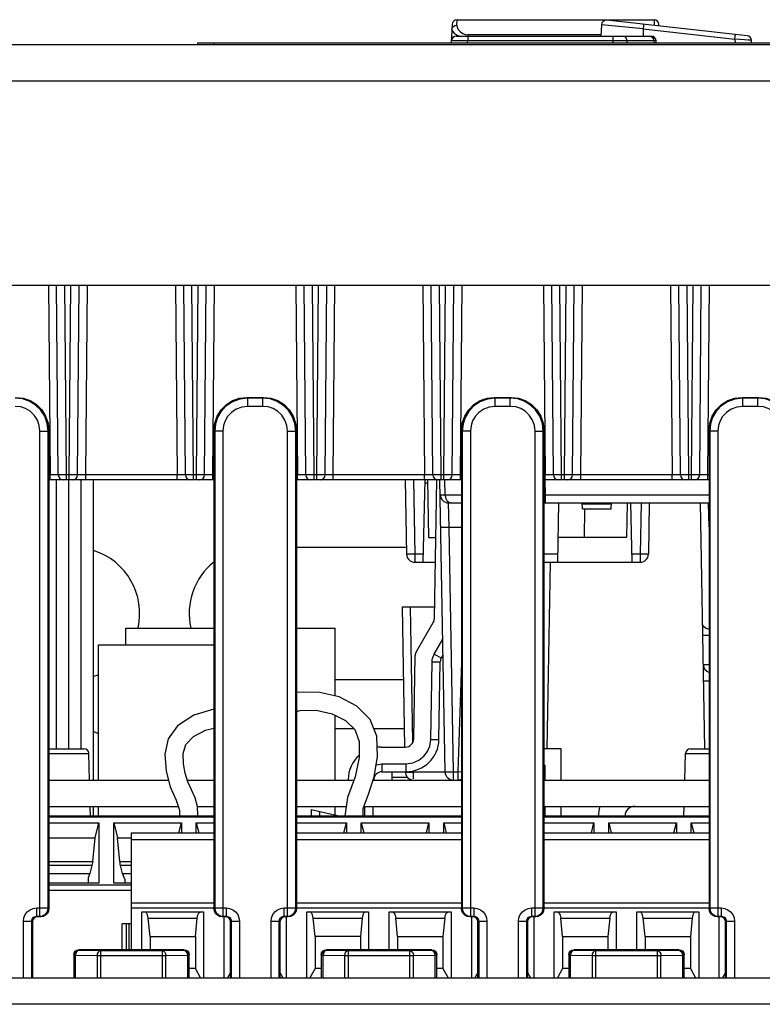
# Model space of a CAD drawing. Extents: x 33 to 410, y 33 to 287.
# Tile 9 of 90: x 85.01 to 89.51, y 82.16 to 88.13. Entities that reach past the tile are written whole.
import ezdxf

# ---------------------------------------------------------------- set-up
doc = ezdxf.new("R2010")
doc.units = 0
doc.header["$LTSCALE"] = 23.1
doc.layers.get('0').update_dxf_attribs({"linetype": 'CONTINUOUS'})
for name, color, linetype in [('ALL_AXIS', 7, 'CONTINUOUS'), ('ALL_FEATURES', 7, 'CONTINUOUS'), ('LAY0001', 7, 'CONTINUOUS')]:
    doc.layers.add(name, color=color, linetype=linetype)

msp = doc.modelspace()

# ---------------------------------------------------------------- linework, layer by layer
at = {"color": 9, "linetype": 'CONTINUOUS'}
for p, q in [((87.6607, 88.0983), (87.6623, 88.132)), ((88.8558, 88.132), (88.8574, 88.0983)), ((87.6307, 88.073), (87.6334, 88.0829)), ((87.6334, 88.0829), (87.64, 88.0911)), ((88.789, 88.0757), (88.5372, 88.1002)), ((88.789, 88.0757), (88.789, 88.032)), ((88.789, 88.0757), (89.3456, 88.0143)), ((87.6621, 88.0384), (87.6762, 88.032)), ((87.7264, 87.992), (87.727, 88.0036)), ((87.727, 88.032), (87.727, 88.0036)), ((88.6062, 88.0036), (87.727, 88.0036)), ((87.7279, 88.0405), (87.7279, 88.032)), ((88.534, 88.0405), (87.7279, 88.0405)), ((88.6062, 88.032), (88.6062, 88.0036)), ((88.6062, 88.0036), (88.6065, 87.992)), ((88.693, 87.992), (88.6926, 88.0036)), ((88.8555, 88.0036), (88.6926, 88.0036)), ((88.8689, 88.0038), (88.8555, 88.0036)), ((88.8555, 88.0036), (88.8562, 87.992)), ((89.3456, 88.0143), (89.3467, 87.992))]:
    msp.add_line(p, q, dxfattribs=at)
at = {"color": 7, "linetype": 'CONTINUOUS'}
for p, q in [((87.6623, 88.132), (88.8558, 88.132)), ((89.4192, 88.0348), (88.5704, 88.1285)), ((87.6323, 88.1035), (87.6265, 87.992)), ((88.5372, 88.1002), (88.5336, 88.032)), ((88.8863, 88.0936), (88.8857, 88.1035)), ((87.6571, 88.032), (88.8389, 88.032)), ((88.8696, 87.992), (88.8689, 88.0038)), ((89.4466, 87.992), (89.4458, 88.0065)), ((85.654, 84.342), (85.654, 84.442)), ((85.654, 84.442), (86.189, 84.442)), ((86.689, 84.442), (86.924, 84.442)), ((86.924, 84.031), (86.924, 84.442)), ((86.924, 83.522), (86.924, 83.9132)), ((86.924, 83.309), (86.924, 83.362))]:
    msp.add_line(p, q, dxfattribs=at)
msp.add_lwpolyline([(88.5704, 88.1285), (88.5583, 88.1274), (88.5477, 88.1215), (88.5402, 88.112), (88.5372, 88.1002)], dxfattribs=at)
at = {"color": 9, "linetype": 'CONTINUOUS'}
for points in [[(87.6307, 88.073), (87.634, 88.0624), (87.6449, 88.0503), (87.6621, 88.0384)], [(87.64, 88.0911), (87.6495, 88.0965), (87.6607, 88.0983)], [(87.6607, 88.0983), (87.6635, 88.0843), (87.6715, 88.0707), (87.6828, 88.0585), (87.6967, 88.0488), (87.7122, 88.0426), (87.7279, 88.0405)], [(88.7923, 88.104), (88.792, 88.1019), (88.7913, 88.0958), (88.789, 88.0757)], [(87.6565, 88.0042), (87.6406, 88.0041), (87.6305, 88.0039), (87.6271, 88.0036)], [(87.727, 88.0036), (87.7012, 88.0039), (87.6771, 88.0041), (87.6565, 88.0042)], [(88.6561, 88.0038), (88.6403, 88.0038), (88.6235, 88.0037), (88.6062, 88.0036)], [(88.6926, 88.0036), (88.6826, 88.0037), (88.6703, 88.0038), (88.6561, 88.0038)], [(88.6926, 88.0036), (88.6903, 88.0145), (88.6846, 88.0237), (88.6763, 88.0298), (88.6667, 88.032)], [(88.8296, 88.032), (88.8392, 88.0298), (88.8474, 88.0237)], [(88.8474, 88.0237), (88.8531, 88.0145), (88.8555, 88.0036)], [(89.3456, 88.0143), (89.3478, 88.0344), (89.3486, 88.0404), (89.3489, 88.0425)], [(89.4458, 88.0065), (89.4409, 88.0073), (89.4268, 88.0086), (89.4046, 88.0103), (89.3767, 88.0123), (89.3456, 88.0143)]]:
    msp.add_lwpolyline(points, dxfattribs=at)
at = {"color": 7, "linetype": 'CONTINUOUS'}
for centre, start, end in [((87.6623, 88.102), 90, 177), ((88.8558, 88.102), 3, 90), ((87.6571, 88.002), 89.99841, 177), ((88.8389, 88.002), 3.46305, 90), ((89.4159, 88.005), 3, 83.69915)]:
    msp.add_arc(centre, 0.03, start, end, dxfattribs=at)
at = {"layer": 'ALL_AXIS', "color": 3, "linetype": 'CONTINUOUS'}
for p, q in [((87.3555, 84.932), (86.689, 84.932)), ((86.924, 84.132), (87.3384, 84.132)), ((87.0383, 83.832), (86.924, 83.832)), ((87.3436, 83.832), (87.1583, 83.832))]:
    msp.add_line(p, q, dxfattribs=at)
at = {"layer": 'ALL_AXIS', "color": 7, "linetype": 'CONTINUOUS'}
for p, q in [((85.489, 83.522), (85.489, 84.342)), ((85.489, 84.342), (86.189, 84.342)), ((85.489, 83.302), (85.489, 83.362))]:
    msp.add_line(p, q, dxfattribs=at)
at = {"layer": 'ALL_AXIS', "color": 3, "linetype": 'CONTINUOUS'}
for centre, start, end in [((85.339, 84.532), 346.9946, 72.53509), ((86.439, 84.532), 128.81053, 193.0054), ((85.339, 84.532), 287.46491, 292.08778), ((85.339, 83.432), 67.91222, 72.53509)]:
    msp.add_arc(centre, 0.4, start, end, dxfattribs=at)
at = {"layer": 'ALL_FEATURES', "color": 3, "linetype": 'CONTINUOUS'}
for p, q in [((64.439, 87.982), (115.939, 87.982)), ((64.319, 86.522), (116.059, 86.522)), ((85.189, 83.522), (85.9135, 83.522)), ((86.0281, 83.522), (86.189, 83.522)), ((86.689, 83.522), (87.0374, 83.522)), ((87.1536, 83.522), (87.6397, 83.522)), ((87.269, 83.522), (87.269, 83.572)), ((87.6659, 83.522), (87.689, 83.522)), ((88.189, 83.522), (89.189, 83.522)), ((68.409, 82.322), (111.809, 82.322))]:
    msp.add_line(p, q, dxfattribs=at)
at = {"layer": 'ALL_FEATURES', "color": 7, "linetype": 'CONTINUOUS'}
for p, q in [((86.089, 87.992), (86.089, 87.982)), ((86.089, 87.992), (94.289, 87.992)), ((85.2457, 85.3717), (85.2357, 86.522)), ((85.3624, 85.3717), (85.3724, 86.522)), ((86.0157, 85.3717), (86.0057, 86.522)), ((86.1324, 85.3717), (86.1424, 86.522)), ((86.7457, 85.3717), (86.7357, 86.522)), ((86.8624, 85.3717), (86.8724, 86.522)), ((87.5157, 85.3717), (87.5057, 86.522)), ((87.6324, 85.3717), (87.6424, 86.522)), ((88.2457, 85.3717), (88.2357, 86.522)), ((88.3624, 85.3717), (88.3724, 86.522)), ((89.0157, 85.3717), (89.0057, 86.522)), ((89.1324, 85.3717), (89.1424, 86.522)), ((86.389, 85.842), (86.4891, 85.842)), ((87.889, 85.842), (87.9891, 85.842)), ((89.389, 85.842), (89.4891, 85.842)), ((85.189, 85.642), (85.189, 82.742)), ((86.189, 85.642), (86.189, 82.742)), ((86.689, 85.642), (86.689, 82.742)), ((87.689, 85.642), (87.689, 82.742)), ((88.189, 85.642), (88.189, 82.742)), ((89.189, 85.642), (89.189, 82.742)), ((86.189, 85.342), (85.189, 85.342)), ((85.234, 83.712), (85.234, 85.342)), ((85.309, 83.712), (85.309, 85.342)), ((85.384, 83.712), (85.384, 85.342)), ((85.459, 83.522), (85.459, 85.342)), ((87.689, 85.342), (86.689, 85.342)), ((87.3483, 85.342), (87.3562, 84.8911)), ((87.4673, 85.342), (87.4542, 84.842)), ((87.4833, 85.3219), (87.4668, 85.3219)), ((87.4829, 85.342), (87.489, 84.992)), ((87.5246, 84.502), (87.5393, 85.3421)), ((87.5897, 83.5711), (87.5588, 85.342)), ((89.189, 85.342), (88.189, 85.342)), ((87.6104, 85.202), (87.689, 85.202)), ((88.189, 85.202), (89.189, 85.202)), ((88.2773, 85.202), (88.2711, 84.842)), ((88.4214, 85.166), (88.4207, 85.202)), ((88.5967, 85.166), (88.5973, 85.202)), ((88.6927, 85.202), (88.689, 84.992)), ((88.7239, 84.842), (88.7144, 85.202)), ((88.8273, 85.202), (88.8219, 84.8911)), ((89.1631, 83.712), (89.1371, 85.202)), ((88.4214, 85.166), (88.5967, 85.166)), ((88.434, 84.992), (88.4371, 85.166)), ((87.489, 84.992), (87.5332, 84.992)), ((88.689, 84.992), (88.2737, 84.992)), ((87.4062, 84.842), (87.5305, 84.842)), ((88.189, 84.842), (88.7719, 84.842)), ((87.3456, 83.7219), (87.3307, 84.572)), ((87.3307, 84.572), (87.5258, 84.572)), ((87.4154, 84.3003), (87.5179, 84.4779)), ((87.3999, 83.7711), (87.4087, 84.2762)), ((87.5525, 83.7685), (87.5607, 84.2394)), ((87.5674, 84.2636), (87.5773, 84.2808)), ((85.189, 83.712), (85.4011, 83.712)), ((87.2019, 83.722), (87.3499, 83.722)), ((88.294, 83.712), (88.189, 83.712)), ((88.294, 83.522), (88.294, 83.712)), ((89.077, 83.712), (89.189, 83.712)), ((85.4353, 83.522), (85.4311, 83.6828)), ((89.0428, 83.522), (89.047, 83.6828)), ((88.189, 83.612), (88.194, 83.612)), ((88.194, 83.612), (88.194, 83.522)), ((87.0019, 83.5255), (87.0018, 83.522)), ((87.2071, 83.572), (87.3525, 83.572)), ((87.6397, 83.522), (87.6659, 83.522)), ((85.189, 83.362), (85.9728, 83.362)), ((85.441, 83.302), (85.4395, 83.362)), ((85.459, 83.302), (85.459, 83.362)), ((86.0896, 83.362), (86.189, 83.362)), ((86.689, 83.362), (86.9902, 83.362)), ((86.7782, 83.3422), (86.7789, 83.302)), ((86.7782, 83.3422), (86.955, 83.302)), ((87.0981, 83.362), (87.689, 83.362)), ((87.1532, 83.302), (87.1543, 83.362)), ((88.189, 83.362), (89.189, 83.362)), ((88.194, 83.362), (88.194, 83.302)), ((88.294, 83.302), (88.294, 83.362)), ((89.037, 83.302), (89.0386, 83.362)), ((86.189, 83.302), (85.189, 83.302)), ((87.689, 83.302), (86.689, 83.302)), ((89.189, 83.302), (88.189, 83.302)), ((85.189, 83.262), (85.4915, 83.262)), ((85.4693, 83.172), (85.4915, 83.262)), ((85.4915, 83.262), (85.4915, 82.8957)), ((85.5815, 82.8957), (85.5815, 83.262)), ((85.5815, 83.262), (85.6038, 83.172)), ((85.5815, 83.262), (85.9915, 83.262)), ((85.9767, 83.202), (85.9915, 83.262)), ((85.9915, 83.262), (85.9915, 83.202)), ((86.0815, 83.202), (86.0815, 83.262)), ((86.0815, 83.262), (86.0964, 83.202)), ((86.0815, 83.262), (86.189, 83.262)), ((86.689, 83.262), (86.9915, 83.262)), ((86.9767, 83.202), (86.9915, 83.262)), ((86.9915, 83.262), (86.9915, 83.202)), ((87.0815, 83.202), (87.0815, 83.262)), ((87.0815, 83.262), (87.0964, 83.202)), ((87.0815, 83.262), (87.4915, 83.262)), ((87.4767, 83.202), (87.4915, 83.262)), ((87.4915, 83.262), (87.4915, 83.202)), ((87.5815, 83.202), (87.5815, 83.262)), ((87.5815, 83.262), (87.5964, 83.202)), ((87.5815, 83.262), (87.689, 83.262)), ((88.189, 83.262), (88.4915, 83.262)), ((88.4767, 83.202), (88.4915, 83.262)), ((88.4915, 83.262), (88.4915, 83.202)), ((88.5815, 83.202), (88.5815, 83.262)), ((88.5815, 83.262), (88.5964, 83.202)), ((88.5815, 83.262), (88.9915, 83.262)), ((88.9767, 83.202), (88.9915, 83.262)), ((88.9915, 83.262), (88.9915, 83.202)), ((89.0815, 83.202), (89.0815, 83.262)), ((89.0815, 83.262), (89.0964, 83.202)), ((89.0815, 83.262), (89.189, 83.262)), ((85.189, 83.172), (85.4693, 83.172)), ((85.4542, 83.0277), (85.4693, 83.172)), ((85.6189, 83.0277), (85.6038, 83.172)), ((85.6038, 83.172), (85.689, 83.172)), ((85.689, 82.492), (85.689, 83.202)), ((85.689, 83.202), (86.189, 83.202)), ((86.689, 83.202), (87.689, 83.202)), ((88.189, 83.202), (89.189, 83.202)), ((85.4496, 83.0027), (85.4377, 82.9543)), ((85.6354, 82.9543), (85.6234, 83.0027)), ((85.189, 82.9543), (85.4377, 82.9543)), ((85.4377, 82.9543), (85.4265, 82.9279)), ((85.4265, 82.9279), (85.4265, 82.8957)), ((85.6515, 82.916), (85.6354, 82.9543)), ((85.6354, 82.9543), (85.689, 82.9543)), ((85.4915, 82.8957), (85.189, 82.8957)), ((85.689, 82.8957), (85.5815, 82.8957)), ((85.6515, 82.8957), (85.6515, 82.916)), ((86.189, 82.775), (85.689, 82.775)), ((87.689, 82.775), (86.689, 82.775)), ((89.189, 82.775), (88.189, 82.775)), ((85.139, 82.692), (85.119, 82.692)), ((85.7515, 82.492), (85.7515, 82.722)), ((85.7515, 82.722), (86.1265, 82.722)), ((85.8015, 82.574), (85.7903, 82.6849)), ((86.0765, 82.574), (86.0878, 82.6849)), ((86.1265, 82.722), (86.1265, 82.322)), ((86.259, 82.692), (86.239, 82.692)), ((86.2515, 82.322), (86.2515, 82.692)), ((86.639, 82.692), (86.619, 82.692)), ((86.6265, 82.692), (86.6265, 82.322)), ((86.7515, 82.322), (86.7515, 82.722)), ((86.7515, 82.722), (87.1265, 82.722)), ((86.8015, 82.574), (86.7903, 82.6849)), ((87.0878, 82.6849), (87.0765, 82.574)), ((87.1265, 82.722), (87.1265, 82.492)), ((87.2515, 82.492), (87.2515, 82.722)), ((87.2515, 82.722), (87.6265, 82.722)), ((87.3015, 82.574), (87.2903, 82.6849)), ((87.5878, 82.6849), (87.5765, 82.574)), ((87.6265, 82.722), (87.6265, 82.322)), ((87.759, 82.692), (87.739, 82.692)), ((87.7515, 82.322), (87.7515, 82.692)), ((88.139, 82.692), (88.119, 82.692)), ((88.1265, 82.692), (88.1265, 82.322)), ((88.2515, 82.322), (88.2515, 82.722)), ((88.2515, 82.722), (88.6265, 82.722)), ((88.3015, 82.574), (88.2903, 82.6849)), ((88.5878, 82.6849), (88.5765, 82.574)), ((88.6265, 82.722), (88.6265, 82.492)), ((88.7515, 82.492), (88.7515, 82.722)), ((88.7515, 82.722), (89.1265, 82.722)), ((88.8015, 82.574), (88.7903, 82.6849)), ((89.0878, 82.6849), (89.0765, 82.574)), ((89.1265, 82.722), (89.1265, 82.322)), ((89.259, 82.692), (89.239, 82.692)), ((89.2515, 82.322), (89.2515, 82.692)), ((85.089, 82.662), (85.089, 82.322)), ((85.632, 82.492), (85.632, 82.652)), ((85.632, 82.652), (85.689, 82.652)), ((85.6583, 82.492), (85.6583, 82.652)), ((85.6762, 82.492), (85.6762, 82.652)), ((86.289, 82.322), (86.289, 82.662)), ((86.589, 82.662), (86.589, 82.322)), ((87.789, 82.322), (87.789, 82.662)), ((88.089, 82.662), (88.089, 82.322)), ((89.289, 82.322), (89.289, 82.662)), ((85.8015, 82.574), (85.8015, 82.492)), ((85.8015, 82.574), (86.0765, 82.574)), ((86.0765, 82.574), (86.0765, 82.379)), ((86.8015, 82.574), (86.8015, 82.379)), ((87.0765, 82.574), (86.8015, 82.574)), ((87.0765, 82.574), (87.0765, 82.492)), ((87.3015, 82.574), (87.3015, 82.492)), ((87.3015, 82.574), (87.5765, 82.574)), ((87.5765, 82.574), (87.5765, 82.379)), ((88.3015, 82.574), (88.3015, 82.379)), ((88.3015, 82.574), (88.5765, 82.574)), ((88.5765, 82.574), (88.5765, 82.492)), ((88.8015, 82.574), (88.8015, 82.492)), ((88.8015, 82.574), (89.0765, 82.574)), ((89.0765, 82.574), (89.0765, 82.379)), ((85.339, 82.462), (85.339, 82.322)), ((85.3438, 82.471), (85.3427, 82.4681)), ((85.3478, 82.4832), (85.3576, 82.4897)), ((85.3576, 82.4897), (85.369, 82.492)), ((85.3713, 82.4895), (85.36, 82.4872)), ((86.009, 82.492), (85.369, 82.492)), ((86.009, 82.492), (86.0205, 82.4897)), ((86.0205, 82.4897), (86.0303, 82.4832)), ((86.0343, 82.471), (86.0354, 82.4681)), ((86.039, 82.322), (86.039, 82.462)), ((86.839, 82.462), (86.839, 82.322)), ((86.8438, 82.471), (86.8427, 82.4681)), ((86.8478, 82.4832), (86.8576, 82.4897)), ((86.8576, 82.4897), (86.869, 82.492)), ((86.8713, 82.4895), (86.86, 82.4872)), ((87.509, 82.492), (86.869, 82.492)), ((87.509, 82.492), (87.5205, 82.4897)), ((87.5205, 82.4897), (87.5303, 82.4832)), ((87.5343, 82.471), (87.5354, 82.4681)), ((87.539, 82.322), (87.539, 82.462)), ((88.339, 82.462), (88.339, 82.322)), ((88.3438, 82.471), (88.3427, 82.4681)), ((88.3478, 82.4832), (88.3576, 82.4897)), ((88.3576, 82.4897), (88.369, 82.492)), ((88.3713, 82.4895), (88.36, 82.4872)), ((89.009, 82.492), (88.369, 82.492)), ((89.009, 82.492), (89.0205, 82.4897)), ((89.0205, 82.4897), (89.0303, 82.4832)), ((89.0343, 82.471), (89.0354, 82.4681)), ((89.039, 82.322), (89.039, 82.462)), ((86.0765, 82.379), (86.039, 82.379)), ((86.1073, 82.322), (86.0765, 82.379)), ((86.289, 82.3558), (86.2708, 82.322)), ((86.589, 82.3558), (86.6073, 82.322)), ((86.8015, 82.379), (86.7708, 82.322)), ((86.839, 82.379), (86.8015, 82.379)), ((87.5765, 82.379), (87.539, 82.379)), ((87.5765, 82.379), (87.6073, 82.322)), ((87.789, 82.3558), (87.7708, 82.322)), ((88.089, 82.3558), (88.1073, 82.322)), ((88.3015, 82.379), (88.2708, 82.322)), ((88.339, 82.379), (88.3015, 82.379)), ((89.0765, 82.379), (89.039, 82.379)), ((89.0765, 82.379), (89.1073, 82.322)), ((89.289, 82.3558), (89.2708, 82.322)), ((111.809, 82.162), (68.409, 82.162))]:
    msp.add_line(p, q, dxfattribs=at)
at = {"layer": 'ALL_FEATURES', "color": 9, "linetype": 'CONTINUOUS'}
for p, q in [((86.189, 87.992), (86.189, 87.982)), ((67.009, 87.762), (113.369, 87.762)), ((85.1857, 86.522), (85.1957, 85.3717)), ((85.2957, 85.3717), (85.2857, 86.522)), ((85.3124, 85.3717), (85.3224, 86.522)), ((85.4124, 85.3717), (85.4224, 86.522)), ((85.9557, 86.522), (85.9657, 85.3717)), ((86.0657, 85.3717), (86.0557, 86.522)), ((86.0824, 85.3717), (86.0924, 86.522)), ((86.1824, 85.3717), (86.1924, 86.522)), ((86.6857, 86.522), (86.6957, 85.3717)), ((86.7957, 85.3717), (86.7857, 86.522)), ((86.8124, 85.3717), (86.8224, 86.522)), ((86.9124, 85.3717), (86.9224, 86.522)), ((87.4557, 86.522), (87.4657, 85.3717)), ((87.5657, 85.3717), (87.5557, 86.522)), ((87.5824, 85.3717), (87.5924, 86.522)), ((87.6824, 85.3717), (87.6924, 86.522)), ((88.1857, 86.522), (88.1957, 85.3717)), ((88.2957, 85.3717), (88.2857, 86.522)), ((88.3124, 85.3717), (88.3224, 86.522)), ((88.4124, 85.3717), (88.4224, 86.522)), ((88.9557, 86.522), (88.9657, 85.3717)), ((89.0657, 85.3717), (89.0557, 86.522)), ((89.0824, 85.3717), (89.0924, 86.522)), ((89.1824, 85.3717), (89.1924, 86.522)), ((86.389, 85.842), (86.3934, 85.8376)), ((86.3934, 85.7876), (86.3934, 85.8376)), ((86.4847, 85.8376), (86.3934, 85.8376)), ((86.4847, 85.8376), (86.4891, 85.842)), ((86.4847, 85.7876), (86.4847, 85.8376)), ((87.889, 85.842), (87.8934, 85.8376)), ((87.8934, 85.7876), (87.8934, 85.8376)), ((87.9847, 85.8376), (87.8934, 85.8376)), ((87.9847, 85.8376), (87.9891, 85.842)), ((87.9847, 85.7876), (87.9847, 85.8376)), ((89.389, 85.842), (89.3934, 85.8376)), ((89.3934, 85.7876), (89.3934, 85.8376)), ((89.4847, 85.8376), (89.3934, 85.8376)), ((89.4847, 85.8376), (89.4891, 85.842)), ((89.4847, 85.7876), (89.4847, 85.8376)), ((86.4847, 85.7876), (86.3934, 85.7876)), ((87.9847, 85.7876), (87.8934, 85.7876)), ((89.4847, 85.7876), (89.3934, 85.7876)), ((85.1347, 82.6964), (85.1347, 85.6376)), ((85.1347, 85.6376), (85.1847, 85.6376)), ((85.1847, 85.6376), (85.189, 85.642)), ((85.1847, 82.7464), (85.1847, 85.6376)), ((86.189, 85.642), (86.1934, 85.6376)), ((86.1934, 85.6376), (86.1934, 82.7464)), ((86.2434, 85.6376), (86.1934, 85.6376)), ((86.2434, 85.6376), (86.2434, 82.6964)), ((86.6347, 82.6964), (86.6347, 85.6376)), ((86.6347, 85.6376), (86.6847, 85.6376)), ((86.6847, 85.6376), (86.689, 85.642)), ((86.6847, 82.7464), (86.6847, 85.6376)), ((87.689, 85.642), (87.6934, 85.6376)), ((87.6934, 85.6376), (87.6934, 82.7464)), ((87.7434, 85.6376), (87.6934, 85.6376)), ((87.7434, 85.6376), (87.7434, 82.6964)), ((88.1347, 82.6964), (88.1347, 85.6376)), ((88.1347, 85.6376), (88.1847, 85.6376)), ((88.1847, 85.6376), (88.189, 85.642)), ((88.1847, 82.7464), (88.1847, 85.6376)), ((89.189, 85.642), (89.1934, 85.6376)), ((89.1934, 85.6376), (89.1934, 82.7464)), ((89.2434, 85.6376), (89.1934, 85.6376)), ((89.2434, 85.6376), (89.2434, 82.6964)), ((85.1957, 85.3717), (85.189, 85.3717)), ((85.1957, 85.342), (85.1957, 85.3717)), ((85.2265, 85.3716), (85.1957, 85.3717)), ((85.2406, 85.3716), (85.2265, 85.3716)), ((85.2957, 85.3717), (85.2679, 85.3716)), ((85.2957, 85.342), (85.2957, 85.3717)), ((85.3124, 85.3717), (85.2957, 85.3717)), ((85.3124, 85.342), (85.3124, 85.3717)), ((85.3577, 85.3716), (85.349, 85.3716)), ((85.4124, 85.3717), (85.3814, 85.3716)), ((85.4124, 85.342), (85.4124, 85.3717)), ((85.9657, 85.3717), (85.4124, 85.3717)), ((85.9657, 85.342), (85.9657, 85.3717)), ((85.9965, 85.3716), (85.9657, 85.3717)), ((86.0106, 85.3716), (85.9965, 85.3716)), ((86.0657, 85.3717), (86.0379, 85.3716)), ((86.0657, 85.342), (86.0657, 85.3717)), ((86.0824, 85.3717), (86.0657, 85.3717)), ((86.0824, 85.342), (86.0824, 85.3717)), ((86.1277, 85.3716), (86.119, 85.3716)), ((86.1824, 85.3717), (86.1514, 85.3716)), ((86.1824, 85.342), (86.1824, 85.3717)), ((86.189, 85.3717), (86.1824, 85.3717)), ((86.6957, 85.3717), (86.689, 85.3717)), ((86.6957, 85.342), (86.6957, 85.3717)), ((86.7265, 85.3716), (86.6957, 85.3717)), ((86.7406, 85.3716), (86.7265, 85.3716)), ((86.7957, 85.3717), (86.7679, 85.3716)), ((86.7957, 85.342), (86.7957, 85.3717)), ((86.8124, 85.3717), (86.7957, 85.3717)), ((86.8124, 85.342), (86.8124, 85.3717)), ((86.8577, 85.3716), (86.849, 85.3716)), ((86.9124, 85.3717), (86.8814, 85.3716)), ((86.9124, 85.342), (86.9124, 85.3717)), ((87.4657, 85.3717), (86.9124, 85.3717)), ((87.4657, 85.342), (87.4657, 85.3717)), ((87.4965, 85.3716), (87.4657, 85.3717)), ((87.5106, 85.3716), (87.4965, 85.3716)), ((87.5657, 85.3717), (87.5379, 85.3716)), ((87.5657, 85.342), (87.5657, 85.3717)), ((87.5824, 85.3717), (87.5657, 85.3717)), ((87.5824, 85.342), (87.5824, 85.3717)), ((87.6277, 85.3716), (87.619, 85.3716)), ((87.6824, 85.3717), (87.6514, 85.3716)), ((87.6824, 85.342), (87.6824, 85.3717)), ((87.689, 85.3717), (87.6824, 85.3717)), ((88.1957, 85.3717), (88.189, 85.3717)), ((88.1957, 85.342), (88.1957, 85.3717)), ((88.2265, 85.3716), (88.1957, 85.3717)), ((88.2406, 85.3716), (88.2265, 85.3716)), ((88.2957, 85.3717), (88.2679, 85.3716)), ((88.2957, 85.342), (88.2957, 85.3717)), ((88.3124, 85.3717), (88.2957, 85.3717)), ((88.3124, 85.342), (88.3124, 85.3717)), ((88.3577, 85.3716), (88.349, 85.3716)), ((88.4124, 85.3717), (88.3814, 85.3716)), ((88.4124, 85.342), (88.4124, 85.3717)), ((88.9657, 85.3717), (88.4124, 85.3717)), ((88.9657, 85.342), (88.9657, 85.3717)), ((88.9965, 85.3716), (88.9657, 85.3717)), ((89.0106, 85.3716), (88.9965, 85.3716)), ((89.0657, 85.3717), (89.0379, 85.3716)), ((89.0657, 85.342), (89.0657, 85.3717)), ((89.0824, 85.3717), (89.0657, 85.3717)), ((89.0824, 85.342), (89.0824, 85.3717)), ((89.1277, 85.3716), (89.119, 85.3716)), ((89.1824, 85.3717), (89.1514, 85.3716)), ((89.1824, 85.342), (89.1824, 85.3717)), ((89.189, 85.3717), (89.1824, 85.3717)), ((87.3983, 85.342), (87.4062, 84.8911)), ((87.5897, 85.2511), (87.5881, 85.342)), ((88.1945, 85.342), (88.1952, 85.2511)), ((87.5691, 85.251), (87.5897, 85.2511)), ((87.5897, 85.2511), (87.689, 85.2511)), ((87.6138, 85.0546), (87.6104, 85.202)), ((88.189, 85.2511), (89.189, 85.2511)), ((88.1952, 85.2511), (88.1952, 85.202)), ((88.4209, 85.1955), (88.5972, 85.1955)), ((88.7774, 85.202), (88.7719, 84.8911)), ((89.189, 85.0558), (89.1865, 85.202)), ((87.6397, 83.5711), (87.6138, 85.0546)), ((87.6138, 85.0546), (87.689, 85.0546)), ((87.4062, 84.8911), (87.4062, 84.842)), ((87.4555, 84.8911), (87.4062, 84.8911)), ((88.2719, 84.8911), (88.189, 84.8911)), ((88.2083, 83.712), (88.228, 84.842)), ((88.7719, 84.8911), (88.7226, 84.8911)), ((88.7719, 84.8911), (88.7719, 84.842)), ((87.395, 83.751), (87.3807, 84.572)), ((87.5241, 84.2859), (87.5757, 84.3753)), ((87.5025, 83.7667), (87.5107, 84.2377)), ((87.689, 84.2338), (87.6659, 83.5711)), ((85.189, 83.6828), (85.4311, 83.6828)), ((89.047, 83.6828), (89.189, 83.6828)), ((87.2071, 83.6194), (87.2071, 83.572)), ((87.2071, 83.6194), (87.3525, 83.6194)), ((87.3525, 83.6194), (87.3525, 83.572)), ((87.269, 83.5396), (87.3604, 83.5396)), ((87.3482, 83.5711), (87.352, 83.5702)), ((87.352, 83.5702), (87.3628, 83.5695)), ((87.3982, 83.5694), (87.398, 83.5783)), ((87.3982, 83.5299), (87.3982, 83.5694)), ((87.5897, 83.5694), (87.3982, 83.5694)), ((87.6397, 83.522), (87.6397, 83.5711)), ((87.6397, 83.5711), (87.6659, 83.5711)), ((87.6659, 83.5711), (87.6659, 83.522)), ((87.689, 83.5704), (87.6659, 83.5711)), ((87.1033, 83.302), (87.1043, 83.362)), ((86.189, 83.2961), (85.189, 83.2961)), ((87.689, 83.2961), (86.689, 83.2961)), ((86.8283, 83.3308), (86.8288, 83.302)), ((89.189, 83.2961), (88.189, 83.2961)), ((85.689, 83.1607), (86.189, 83.1607)), ((86.689, 83.1607), (87.689, 83.1607)), ((88.189, 83.1607), (89.189, 83.1607)), ((85.189, 83.0277), (85.4542, 83.0277)), ((85.4496, 83.0027), (85.189, 83.0027)), ((85.6189, 83.0277), (85.689, 83.0277)), ((85.689, 83.0027), (85.6234, 83.0027)), ((85.189, 82.8866), (85.689, 82.8866)), ((85.689, 82.8513), (85.189, 82.8513)), ((85.1147, 82.6964), (85.1147, 82.7464)), ((85.1147, 82.7464), (85.1847, 82.7464)), ((85.1847, 82.7464), (85.189, 82.742)), ((86.189, 82.745), (85.689, 82.745)), ((86.189, 82.742), (86.1934, 82.7464)), ((86.1934, 82.7464), (86.2634, 82.7464)), ((86.2634, 82.7464), (86.2634, 82.6964)), ((86.6147, 82.6964), (86.6147, 82.7464)), ((86.6147, 82.7464), (86.6847, 82.7464)), ((86.6847, 82.7464), (86.689, 82.742)), ((87.689, 82.745), (86.689, 82.745)), ((87.689, 82.742), (87.6934, 82.7464)), ((87.6934, 82.7464), (87.7634, 82.7464)), ((87.7634, 82.7464), (87.7634, 82.6964)), ((88.1147, 82.6964), (88.1147, 82.7464)), ((88.1147, 82.7464), (88.1847, 82.7464)), ((88.1847, 82.7464), (88.189, 82.742)), ((89.189, 82.745), (88.189, 82.745)), ((89.189, 82.742), (89.1934, 82.7464)), ((89.1934, 82.7464), (89.2634, 82.7464)), ((89.2634, 82.7464), (89.2634, 82.6964)), ((85.1147, 82.6964), (85.119, 82.692)), ((85.1147, 82.6964), (85.1347, 82.6964)), ((85.1347, 82.6964), (85.139, 82.692)), ((85.7903, 82.6849), (86.0878, 82.6849)), ((86.239, 82.692), (86.2434, 82.6964)), ((86.2434, 82.6964), (86.2634, 82.6964)), ((86.2634, 82.6964), (86.259, 82.692)), ((86.6147, 82.6964), (86.619, 82.692)), ((86.6147, 82.6964), (86.6347, 82.6964)), ((86.6347, 82.6964), (86.639, 82.692)), ((86.7903, 82.6849), (87.0878, 82.6849)), ((87.2903, 82.6849), (87.5878, 82.6849)), ((87.739, 82.692), (87.7434, 82.6964)), ((87.7434, 82.6964), (87.7634, 82.6964)), ((87.7634, 82.6964), (87.759, 82.692)), ((88.1147, 82.6964), (88.119, 82.692)), ((88.1147, 82.6964), (88.1347, 82.6964)), ((88.1347, 82.6964), (88.139, 82.692)), ((88.2903, 82.6849), (88.5878, 82.6849)), ((88.7903, 82.6849), (89.0878, 82.6849)), ((89.239, 82.692), (89.2434, 82.6964)), ((89.2434, 82.6964), (89.2634, 82.6964)), ((89.2634, 82.6964), (89.259, 82.692)), ((85.0347, 82.322), (85.0347, 82.6664)), ((85.0347, 82.6664), (85.0847, 82.6664)), ((85.0847, 82.322), (85.0847, 82.6664)), ((85.0847, 82.6664), (85.089, 82.662)), ((86.2934, 82.6664), (86.289, 82.662)), ((86.2934, 82.6664), (86.2934, 82.322)), ((86.2934, 82.6664), (86.3434, 82.6664)), ((86.3434, 82.6664), (86.3434, 82.322)), ((86.5347, 82.322), (86.5347, 82.6664)), ((86.5347, 82.6664), (86.5847, 82.6664)), ((86.5847, 82.322), (86.5847, 82.6664)), ((86.5847, 82.6664), (86.589, 82.662)), ((87.7934, 82.6664), (87.789, 82.662)), ((87.7934, 82.6664), (87.7934, 82.322)), ((87.7934, 82.6664), (87.8434, 82.6664)), ((87.8434, 82.6664), (87.8434, 82.322)), ((88.0347, 82.322), (88.0347, 82.6664)), ((88.0347, 82.6664), (88.0847, 82.6664)), ((88.0847, 82.322), (88.0847, 82.6664)), ((88.0847, 82.6664), (88.089, 82.662)), ((89.2934, 82.6664), (89.289, 82.662)), ((89.2934, 82.6664), (89.2934, 82.322)), ((89.2934, 82.6664), (89.3434, 82.6664)), ((89.3434, 82.6664), (89.3434, 82.322)), ((85.339, 82.462), (85.3415, 82.4595)), ((85.3427, 82.4681), (85.3415, 82.4595)), ((85.3415, 82.322), (85.3415, 82.4595)), ((85.3415, 82.4595), (85.3503, 82.4595)), ((85.3503, 82.322), (85.3503, 82.4595)), ((85.3503, 82.4595), (85.4803, 82.4573)), ((85.369, 82.492), (85.3715, 82.4895)), ((85.3715, 82.4895), (85.3713, 82.4895)), ((85.3715, 82.4895), (85.5015, 82.4873)), ((85.4803, 82.4573), (85.4803, 82.322)), ((85.4803, 82.4573), (85.8978, 82.4573)), ((85.5015, 82.4873), (85.5015, 82.322)), ((85.5015, 82.4873), (85.8766, 82.4873)), ((85.8766, 82.4873), (86.0066, 82.4895)), ((85.8766, 82.322), (85.8766, 82.4873)), ((85.8978, 82.4573), (86.0278, 82.4595)), ((85.8978, 82.322), (85.8978, 82.4573)), ((86.0066, 82.4895), (86.009, 82.492)), ((86.0278, 82.4595), (86.0278, 82.322)), ((86.0278, 82.4595), (86.0366, 82.4595)), ((86.0354, 82.4681), (86.0366, 82.4595)), ((86.0366, 82.4595), (86.039, 82.462)), ((86.0366, 82.4595), (86.0366, 82.322)), ((86.839, 82.462), (86.8415, 82.4595)), ((86.8427, 82.4681), (86.8415, 82.4595)), ((86.8415, 82.322), (86.8415, 82.4595)), ((86.8415, 82.4595), (86.8503, 82.4595)), ((86.8503, 82.322), (86.8503, 82.4595)), ((86.8503, 82.4595), (86.9803, 82.4573)), ((86.869, 82.492), (86.8715, 82.4895)), ((86.8715, 82.4895), (86.8713, 82.4895)), ((86.8715, 82.4895), (87.0015, 82.4873)), ((86.9803, 82.4573), (86.9803, 82.322)), ((86.9803, 82.4573), (87.3978, 82.4573)), ((87.0015, 82.4873), (87.0015, 82.322)), ((87.0015, 82.4873), (87.3766, 82.4873)), ((87.3766, 82.4873), (87.5066, 82.4895)), ((87.3766, 82.322), (87.3766, 82.4873)), ((87.3978, 82.4573), (87.5278, 82.4595)), ((87.3978, 82.322), (87.3978, 82.4573)), ((87.5066, 82.4895), (87.509, 82.492)), ((87.5278, 82.4595), (87.5278, 82.322)), ((87.5278, 82.4595), (87.5366, 82.4595)), ((87.5354, 82.4681), (87.5366, 82.4595)), ((87.5366, 82.4595), (87.539, 82.462)), ((87.5366, 82.4595), (87.5366, 82.322)), ((88.339, 82.462), (88.3415, 82.4595)), ((88.3427, 82.4681), (88.3415, 82.4595)), ((88.3415, 82.322), (88.3415, 82.4595)), ((88.3415, 82.4595), (88.3503, 82.4595)), ((88.3503, 82.322), (88.3503, 82.4595)), ((88.3503, 82.4595), (88.4803, 82.4573)), ((88.369, 82.492), (88.3715, 82.4895)), ((88.3715, 82.4895), (88.3713, 82.4895)), ((88.3715, 82.4895), (88.5015, 82.4873)), ((88.4803, 82.4573), (88.4803, 82.322)), ((88.4803, 82.4573), (88.8978, 82.4573)), ((88.5015, 82.4873), (88.5015, 82.322)), ((88.5015, 82.4873), (88.8766, 82.4873)), ((88.8766, 82.4873), (89.0066, 82.4895)), ((88.8766, 82.322), (88.8766, 82.4873)), ((88.8978, 82.4573), (89.0278, 82.4595)), ((88.8978, 82.322), (88.8978, 82.4573)), ((89.0066, 82.4895), (89.009, 82.492)), ((89.0278, 82.4595), (89.0278, 82.322)), ((89.0278, 82.4595), (89.0366, 82.4595)), ((89.0354, 82.4681), (89.0366, 82.4595)), ((89.0366, 82.4595), (89.039, 82.462)), ((89.0366, 82.4595), (89.0366, 82.322))]:
    msp.add_line(p, q, dxfattribs=at)
for points in [[(85.1847, 85.6376), (85.1793, 85.6837), (85.1635, 85.7272), (85.138, 85.766), (85.105, 85.7974), (85.069, 85.8189), (85.0297, 85.8325), (84.9847, 85.8376)], [(86.3934, 85.8376), (86.3457, 85.8318), (86.3009, 85.8149), (86.2614, 85.7879), (86.231, 85.7543), (86.2109, 85.7193), (86.1984, 85.6818), (86.1934, 85.6376)], [(86.6847, 85.6376), (86.6793, 85.6837), (86.6635, 85.7272), (86.638, 85.766), (86.605, 85.7974), (86.569, 85.8189), (86.5297, 85.8325), (86.4847, 85.8376)], [(87.8934, 85.8376), (87.8457, 85.8318), (87.8009, 85.8149), (87.7614, 85.7879), (87.731, 85.7543), (87.7109, 85.7193), (87.6984, 85.6818), (87.6934, 85.6376)], [(88.1847, 85.6376), (88.1793, 85.6837), (88.1635, 85.7272), (88.138, 85.766), (88.105, 85.7974), (88.069, 85.8189), (88.0297, 85.8325), (87.9847, 85.8376)], [(89.3934, 85.8376), (89.3457, 85.8318), (89.3009, 85.8149), (89.2614, 85.7879), (89.231, 85.7543), (89.2109, 85.7193), (89.1984, 85.6818), (89.1934, 85.6376)], [(89.6847, 85.6376), (89.6793, 85.6837), (89.6635, 85.7272), (89.638, 85.766), (89.605, 85.7974), (89.569, 85.8189), (89.5297, 85.8325), (89.4847, 85.8376)], [(85.1347, 85.6376), (85.1306, 85.6722), (85.1188, 85.7048), (85.0997, 85.7339), (85.0749, 85.7574), (85.0479, 85.7736), (85.0185, 85.7838), (84.9847, 85.7876)], [(86.3934, 85.7876), (86.3577, 85.7833), (86.324, 85.7706), (86.2944, 85.7503), (86.2716, 85.7252), (86.2565, 85.6989), (86.2471, 85.6708), (86.2434, 85.6376)], [(86.6347, 85.6376), (86.6306, 85.6722), (86.6188, 85.7048), (86.5997, 85.7339), (86.5749, 85.7574), (86.5479, 85.7736), (86.5185, 85.7838), (86.4847, 85.7876)], [(87.8934, 85.7876), (87.8577, 85.7833), (87.824, 85.7706), (87.7944, 85.7503), (87.7716, 85.7252), (87.7565, 85.6989), (87.7471, 85.6708), (87.7434, 85.6376)], [(88.1347, 85.6376), (88.1306, 85.6722), (88.1188, 85.7048), (88.0997, 85.7339), (88.0749, 85.7574), (88.0479, 85.7736), (88.0185, 85.7838), (87.9847, 85.7876)], [(89.3934, 85.7876), (89.3577, 85.7833), (89.324, 85.7706), (89.2944, 85.7503), (89.2716, 85.7252), (89.2565, 85.6989), (89.2471, 85.6708), (89.2434, 85.6376)], [(89.6347, 85.6376), (89.6306, 85.6722), (89.6188, 85.7048), (89.5997, 85.7339), (89.5749, 85.7574), (89.5479, 85.7736), (89.5185, 85.7838), (89.4847, 85.7876)], [(85.2457, 85.3717), (85.2444, 85.3717), (85.2406, 85.3716)], [(85.2679, 85.3716), (85.252, 85.3716), (85.2487, 85.3716), (85.2466, 85.3717), (85.2457, 85.3717)], [(85.349, 85.3716), (85.3216, 85.3717), (85.3124, 85.3717)], [(85.3624, 85.3717), (85.3619, 85.3717), (85.3604, 85.3717), (85.3577, 85.3716)], [(85.3814, 85.3716), (85.3675, 85.3716), (85.3637, 85.3717), (85.3624, 85.3717)], [(86.0157, 85.3717), (86.0144, 85.3717), (86.0106, 85.3716)], [(86.0379, 85.3716), (86.022, 85.3716), (86.0187, 85.3716), (86.0166, 85.3717), (86.0157, 85.3717)], [(86.119, 85.3716), (86.0916, 85.3717), (86.0824, 85.3717)], [(86.1324, 85.3717), (86.1319, 85.3717), (86.1304, 85.3717), (86.1277, 85.3716)], [(86.1514, 85.3716), (86.1375, 85.3716), (86.1337, 85.3717), (86.1324, 85.3717)], [(86.7457, 85.3717), (86.7444, 85.3717), (86.7406, 85.3716)], [(86.7679, 85.3716), (86.752, 85.3716), (86.7487, 85.3716), (86.7466, 85.3717), (86.7457, 85.3717)], [(86.849, 85.3716), (86.8216, 85.3717), (86.8124, 85.3717)], [(86.8624, 85.3717), (86.8619, 85.3717), (86.8604, 85.3717), (86.8577, 85.3716)], [(86.8814, 85.3716), (86.8675, 85.3716), (86.8637, 85.3717), (86.8624, 85.3717)], [(87.5157, 85.3717), (87.5144, 85.3717), (87.5106, 85.3716)], [(87.5379, 85.3716), (87.522, 85.3716), (87.5187, 85.3716), (87.5166, 85.3717), (87.5157, 85.3717)], [(87.619, 85.3716), (87.5916, 85.3717), (87.5824, 85.3717)], [(87.6324, 85.3717), (87.6319, 85.3717), (87.6304, 85.3717), (87.6277, 85.3716)], [(87.6514, 85.3716), (87.6375, 85.3716), (87.6337, 85.3717), (87.6324, 85.3717)], [(88.2457, 85.3717), (88.2444, 85.3717), (88.2406, 85.3716)], [(88.2679, 85.3716), (88.252, 85.3716), (88.2487, 85.3716), (88.2466, 85.3717), (88.2457, 85.3717)], [(88.349, 85.3716), (88.3216, 85.3717), (88.3124, 85.3717)], [(88.3624, 85.3717), (88.3619, 85.3717), (88.3604, 85.3717), (88.3577, 85.3716)], [(88.3814, 85.3716), (88.3675, 85.3716), (88.3637, 85.3717), (88.3624, 85.3717)], [(89.0157, 85.3717), (89.0144, 85.3717), (89.0106, 85.3716)], [(89.0379, 85.3716), (89.022, 85.3716), (89.0187, 85.3716), (89.0166, 85.3717), (89.0157, 85.3717)], [(89.119, 85.3716), (89.0916, 85.3717), (89.0824, 85.3717)], [(89.1324, 85.3717), (89.1319, 85.3717), (89.1304, 85.3717), (89.1277, 85.3716)], [(89.1514, 85.3716), (89.1375, 85.3716), (89.1337, 85.3717), (89.1324, 85.3717)], [(87.5604, 85.2511), (87.5611, 85.2511), (87.563, 85.251), (87.5691, 85.251)], [(87.5897, 85.2511), (87.5926, 85.2322), (87.6003, 85.2163), (87.6117, 85.2057), (87.625, 85.202)], [(87.5638, 85.0546), (87.5676, 85.0543), (87.5785, 85.0542), (87.5947, 85.0543), (87.6138, 85.0546)], [(87.4062, 84.8911), (87.3932, 84.8909), (87.3812, 84.8908), (87.3708, 84.8907), (87.3629, 84.8908), (87.3579, 84.8909), (87.3562, 84.8911)], [(88.8219, 84.8911), (88.8202, 84.8909), (88.8152, 84.8908), (88.8073, 84.8907), (88.7969, 84.8908), (88.7849, 84.8909), (88.7719, 84.8911)], [(89.189, 84.4355), (89.187, 84.4356), (89.1751, 84.439), (89.1648, 84.4445), (89.1568, 84.4516), (89.1517, 84.46), (89.1499, 84.469)], [(89.1511, 84.4001), (89.1528, 84.3999), (89.1578, 84.3998), (89.1657, 84.3997), (89.1761, 84.3998), (89.1882, 84.3999), (89.189, 84.3999)], [(87.5107, 84.2377), (87.5122, 84.2531), (87.5164, 84.2694), (87.5241, 84.2859)], [(87.5107, 84.2377), (87.5298, 84.2376), (87.546, 84.2378), (87.5569, 84.2385), (87.5607, 84.2394)], [(87.5241, 84.2859), (87.5404, 84.2767), (87.5543, 84.2693), (87.5638, 84.2647), (87.5674, 84.2636)], [(89.189, 84.2209), (89.1791, 84.2208), (89.1688, 84.2207), (89.1608, 84.2208), (89.1559, 84.2209), (89.1542, 84.2211)], [(89.1559, 84.1229), (89.1576, 84.1227), (89.1626, 84.1225), (89.1706, 84.1225), (89.1809, 84.1225), (89.189, 84.1226)], [(87.3525, 83.6194), (87.3934, 83.6251), (87.431, 83.6416), (87.4617, 83.6666), (87.483, 83.6954), (87.4966, 83.7279), (87.5025, 83.7667)], [(87.5025, 83.7667), (87.5216, 83.7666), (87.5378, 83.7669), (87.5487, 83.7676), (87.5525, 83.7685)], [(87.1719, 83.6123), (87.1759, 83.6144), (87.2071, 83.6194)], [(87.3628, 83.5695), (87.3791, 83.5692), (87.3982, 83.5694)], [(87.5897, 83.5711), (87.5936, 83.5708), (87.6045, 83.5707), (87.6209, 83.5708), (87.6397, 83.5711)], [(85.0347, 82.6664), (85.0374, 82.6871), (85.0454, 82.7063), (85.0581, 82.7229), (85.0747, 82.7356), (85.094, 82.7436), (85.1147, 82.7464)], [(85.1347, 82.6964), (85.1501, 82.6988), (85.1641, 82.7059), (85.1751, 82.717), (85.1822, 82.7309), (85.1847, 82.7464)], [(86.1934, 82.7464), (86.1959, 82.7309), (86.203, 82.717), (86.214, 82.7059), (86.228, 82.6988), (86.2434, 82.6964)], [(86.2634, 82.7464), (86.2842, 82.7436), (86.3034, 82.7356), (86.32, 82.7229), (86.3327, 82.7064), (86.3407, 82.687), (86.3434, 82.6664)], [(86.5347, 82.6664), (86.5374, 82.6871), (86.5454, 82.7063), (86.5581, 82.7229), (86.5747, 82.7356), (86.594, 82.7436), (86.6147, 82.7464)], [(86.6347, 82.6964), (86.6501, 82.6988), (86.6641, 82.7059), (86.6751, 82.717), (86.6822, 82.7309), (86.6847, 82.7464)], [(87.6934, 82.7464), (87.6959, 82.7309), (87.703, 82.717), (87.714, 82.7059), (87.728, 82.6988), (87.7434, 82.6964)], [(87.7634, 82.7464), (87.7842, 82.7436), (87.8034, 82.7356), (87.82, 82.7229), (87.8327, 82.7064), (87.8407, 82.687), (87.8434, 82.6664)], [(88.0347, 82.6664), (88.0374, 82.6871), (88.0454, 82.7063), (88.0581, 82.7229), (88.0747, 82.7356), (88.094, 82.7436), (88.1147, 82.7464)], [(88.1347, 82.6964), (88.1501, 82.6988), (88.1641, 82.7059), (88.1751, 82.717), (88.1822, 82.7309), (88.1847, 82.7464)], [(89.1934, 82.7464), (89.1959, 82.7309), (89.203, 82.717), (89.214, 82.7059), (89.228, 82.6988), (89.2434, 82.6964)], [(89.2634, 82.7464), (89.2842, 82.7436), (89.3034, 82.7356), (89.32, 82.7229), (89.3327, 82.7064), (89.3407, 82.687), (89.3434, 82.6664)], [(85.0847, 82.6664), (85.0857, 82.6742), (85.0887, 82.6814), (85.0935, 82.6876), (85.0997, 82.6924), (85.1069, 82.6953), (85.1147, 82.6964)], [(86.2634, 82.6964), (86.2712, 82.6953), (86.2784, 82.6923), (86.2847, 82.6876), (86.2894, 82.6814), (86.2924, 82.6741), (86.2934, 82.6664)], [(86.5847, 82.6664), (86.5857, 82.6742), (86.5887, 82.6814), (86.5935, 82.6876), (86.5997, 82.6924), (86.6069, 82.6953), (86.6147, 82.6964)], [(87.7634, 82.6964), (87.7712, 82.6953), (87.7784, 82.6923), (87.7847, 82.6876), (87.7894, 82.6814), (87.7924, 82.6741), (87.7934, 82.6664)], [(88.0847, 82.6664), (88.0857, 82.6742), (88.0887, 82.6814), (88.0935, 82.6876), (88.0997, 82.6924), (88.1069, 82.6953), (88.1147, 82.6964)], [(89.2634, 82.6964), (89.2712, 82.6953), (89.2784, 82.6923), (89.2847, 82.6876), (89.2894, 82.6814), (89.2924, 82.6741), (89.2934, 82.6664)], [(85.3566, 82.4806), (85.352, 82.4709), (85.3503, 82.4595)], [(85.3715, 82.4895), (85.3634, 82.4871), (85.3566, 82.4806)], [(85.5015, 82.4873), (85.4934, 82.4849), (85.4866, 82.4783), (85.4819, 82.4686), (85.4803, 82.4573)], [(85.8766, 82.4873), (85.8847, 82.4849), (85.8915, 82.4783), (85.8961, 82.4686), (85.8978, 82.4573)], [(86.0066, 82.4895), (86.0147, 82.4871), (86.0215, 82.4806), (86.0261, 82.4709), (86.0278, 82.4595)], [(86.8566, 82.4806), (86.852, 82.4709), (86.8503, 82.4595)], [(86.8715, 82.4895), (86.8634, 82.4871), (86.8566, 82.4806)], [(87.0015, 82.4873), (86.9934, 82.4849), (86.9866, 82.4783), (86.9819, 82.4686), (86.9803, 82.4573)], [(87.3766, 82.4873), (87.3847, 82.4849), (87.3915, 82.4783), (87.3961, 82.4686), (87.3978, 82.4573)], [(87.5066, 82.4895), (87.5147, 82.4871), (87.5215, 82.4806), (87.5261, 82.4709), (87.5278, 82.4595)], [(88.3566, 82.4806), (88.352, 82.4709), (88.3503, 82.4595)], [(88.3715, 82.4895), (88.3634, 82.4871), (88.3566, 82.4806)], [(88.5015, 82.4873), (88.4934, 82.4849), (88.4866, 82.4783), (88.4819, 82.4686), (88.4803, 82.4573)], [(88.8766, 82.4873), (88.8847, 82.4849), (88.8915, 82.4783), (88.8961, 82.4686), (88.8978, 82.4573)], [(89.0066, 82.4895), (89.0147, 82.4871), (89.0215, 82.4806), (89.0261, 82.4709), (89.0278, 82.4595)]]:
    msp.add_lwpolyline(points, dxfattribs=at)
at = {"layer": 'ALL_FEATURES', "color": 7, "linetype": 'CONTINUOUS'}
for points in [[(84.9891, 85.842), (85.0336, 85.837), (85.0758, 85.8222), (85.1138, 85.7984), (85.1454, 85.7667), (85.1692, 85.7288), (85.184, 85.6865), (85.189, 85.642)], [(86.189, 85.642), (86.1941, 85.6865), (86.2088, 85.7288), (86.2327, 85.7667), (86.2643, 85.7984), (86.3022, 85.8222), (86.3445, 85.837), (86.389, 85.842)], [(86.4891, 85.842), (86.5336, 85.837), (86.5758, 85.8222), (86.6138, 85.7984), (86.6454, 85.7667), (86.6692, 85.7288), (86.684, 85.6865), (86.689, 85.642)], [(87.689, 85.642), (87.6941, 85.6865), (87.7088, 85.7288), (87.7327, 85.7667), (87.7643, 85.7984), (87.8022, 85.8222), (87.8445, 85.837), (87.889, 85.842)], [(87.9891, 85.842), (88.0336, 85.837), (88.0758, 85.8222), (88.1138, 85.7984), (88.1454, 85.7667), (88.1692, 85.7288), (88.184, 85.6865), (88.189, 85.642)], [(89.189, 85.642), (89.1941, 85.6865), (89.2088, 85.7288), (89.2327, 85.7667), (89.2643, 85.7984), (89.3022, 85.8222), (89.3445, 85.837), (89.389, 85.842)], [(89.4891, 85.842), (89.5336, 85.837), (89.5758, 85.8222), (89.6138, 85.7984), (89.6454, 85.7667), (89.6692, 85.7288), (89.684, 85.6865), (89.689, 85.642)], [(85.4542, 83.0277), (85.4531, 83.0198), (85.4516, 83.0115), (85.4496, 83.0027)], [(85.6234, 83.0027), (85.6215, 83.0115), (85.6199, 83.0198), (85.6189, 83.0277)], [(85.119, 82.692), (85.1076, 82.6897), (85.0978, 82.6832), (85.0913, 82.6735), (85.089, 82.662)], [(85.189, 82.742), (85.1866, 82.7265), (85.1795, 82.7126), (85.1684, 82.7015), (85.1545, 82.6944), (85.139, 82.692)], [(85.7903, 82.6849), (85.7866, 82.7038), (85.7804, 82.7169), (85.7721, 82.722)], [(86.0878, 82.6849), (86.0915, 82.704), (86.098, 82.7173), (86.106, 82.722)], [(86.239, 82.692), (86.2236, 82.6944), (86.2096, 82.7015), (86.1986, 82.7126), (86.1915, 82.7265), (86.189, 82.742)], [(86.289, 82.662), (86.2868, 82.6735), (86.2803, 82.6832), (86.2705, 82.6897), (86.259, 82.692)], [(86.619, 82.692), (86.6076, 82.6897), (86.5978, 82.6832), (86.5913, 82.6735), (86.589, 82.662)], [(86.689, 82.742), (86.6866, 82.7265), (86.6795, 82.7126), (86.6684, 82.7015), (86.6545, 82.6944), (86.639, 82.692)], [(86.7903, 82.6849), (86.7866, 82.7038), (86.7804, 82.7169), (86.7721, 82.722)], [(87.106, 82.722), (87.0979, 82.7171), (87.0915, 82.704), (87.0878, 82.6849)], [(87.2721, 82.722), (87.2803, 82.7169), (87.2868, 82.7033), (87.2903, 82.6849)], [(87.5878, 82.6849), (87.5915, 82.704), (87.598, 82.7173), (87.606, 82.722)], [(87.739, 82.692), (87.7236, 82.6944), (87.7096, 82.7015), (87.6986, 82.7126), (87.6915, 82.7265), (87.689, 82.742)], [(87.789, 82.662), (87.7868, 82.6735), (87.7803, 82.6832), (87.7705, 82.6897), (87.759, 82.692)], [(88.119, 82.692), (88.1076, 82.6897), (88.0978, 82.6832), (88.0913, 82.6735), (88.089, 82.662)], [(88.189, 82.742), (88.1866, 82.7265), (88.1795, 82.7126), (88.1684, 82.7015), (88.1545, 82.6944), (88.139, 82.692)], [(88.2721, 82.722), (88.2803, 82.7169), (88.2868, 82.7033), (88.2903, 82.6849)], [(88.5878, 82.6849), (88.5915, 82.704), (88.598, 82.7173), (88.606, 82.722)], [(88.7903, 82.6849), (88.7866, 82.7038), (88.7804, 82.7169), (88.7721, 82.722)], [(89.106, 82.722), (89.0979, 82.7171), (89.0915, 82.704), (89.0878, 82.6849)], [(89.239, 82.692), (89.2236, 82.6944), (89.2096, 82.7015), (89.1986, 82.7126), (89.1915, 82.7265), (89.189, 82.742)], [(89.289, 82.662), (89.2868, 82.6735), (89.2803, 82.6832), (89.2705, 82.6897), (89.259, 82.692)], [(85.339, 82.462), (85.3413, 82.4735), (85.3478, 82.4832)], [(85.36, 82.4872), (85.3503, 82.4807), (85.3438, 82.471)], [(86.0066, 82.4895), (86.0181, 82.4872), (86.0278, 82.4807), (86.0343, 82.471)], [(86.0303, 82.4832), (86.0368, 82.4735), (86.039, 82.462)], [(86.839, 82.462), (86.8413, 82.4735), (86.8478, 82.4832)], [(86.86, 82.4872), (86.8503, 82.4807), (86.8438, 82.471)], [(87.5066, 82.4895), (87.5181, 82.4872), (87.5278, 82.4807), (87.5343, 82.471)], [(87.5303, 82.4832), (87.5368, 82.4735), (87.539, 82.462)], [(88.339, 82.462), (88.3413, 82.4735), (88.3478, 82.4832)], [(88.36, 82.4872), (88.3503, 82.4807), (88.3438, 82.471)], [(89.0066, 82.4895), (89.0181, 82.4872), (89.0278, 82.4807), (89.0343, 82.471)], [(89.0303, 82.4832), (89.0368, 82.4735), (89.039, 82.462)]]:
    msp.add_lwpolyline(points, dxfattribs=at)
for centre, radius, start, end in [((85.2757, 85.372), 0.03, 180.5, 270), ((85.3324, 85.372), 0.03, 270, 359.5), ((86.0457, 85.372), 0.03, 180.5, 270), ((86.1024, 85.372), 0.03, 270, 359.5), ((86.7757, 85.372), 0.03, 180.5, 270), ((86.8324, 85.372), 0.03, 270, 359.5), ((87.5457, 85.372), 0.03, 180.5, 270), ((87.6024, 85.372), 0.03, 270, 359.5), ((88.2757, 85.372), 0.03, 180.5, 270), ((88.3324, 85.372), 0.03, 270, 359.5), ((89.0457, 85.372), 0.03, 180.5, 270), ((89.1024, 85.372), 0.03, 270, 359.5), ((87.6104, 85.252), 0.05, 181, 270), ((87.4062, 84.892), 0.05, 181, 270), ((88.7719, 84.892), 0.05, 270, 359), ((87.4746, 84.5029), 0.05, 330, 359), ((87.4587, 84.2753), 0.05, 150, 179), ((87.6107, 84.2386), 0.05, 150, 179), ((89.2042, 84.222), 0.05, 181, 252.22365), ((87.3499, 83.772), 0.05, 270, 359), ((87.3525, 83.772), 0.2, 270, 359), ((85.4011, 83.682), 0.03, 1.5, 90), ((87.2019, 83.522), 0.2, 90, 96.7639), ((89.077, 83.682), 0.03, 90, 178.5), ((87.2019, 83.522), 0.2, 132.00851, 179), ((87.2071, 83.522), 0.05, 90, 179), ((87.3982, 83.572), 0.05, 181, 258.8823), ((87.6397, 83.572), 0.05, 181, 270), ((87.6659, 83.572), 0.05, 270, 298.05189), ((88.739, 83.302), 0.06, 90, 180)]:
    msp.add_arc(centre, radius, start, end, dxfattribs=at)
at = {"layer": 'ALL_FEATURES', "color": 3, "linetype": 'CONTINUOUS'}
msp.add_arc((88.739, 83.302), 0.22, 164.09911, 180, dxfattribs=at)
at = {"layer": 'LAY0001', "color": 7, "linetype": 'CONTINUOUS'}
for points in [[(87.0928, 83.302), (87.0938, 83.3501), (87.1247, 83.436), (87.1602, 83.5416), (87.1806, 83.6648), (87.1764, 83.7868), (87.1353, 83.8893), (87.055, 83.9694), (86.947, 84.0256), (86.8207, 84.0553), (86.6894, 84.053), (86.689, 84.0529)], [(86.189, 83.9524), (86.1882, 83.9524), (86.0666, 83.9143), (85.9685, 83.8501), (85.911, 83.7726)], [(86.689, 83.9383), (86.7106, 83.9438), (86.8088, 83.945), (86.9047, 83.9228), (86.9856, 83.8824), (87.0433, 83.8273), (87.069, 83.7555)], [(86.092, 83.302), (86.092, 83.3118), (86.0899, 83.3608), (86.0749, 83.4137), (86.0521, 83.4633), (86.0312, 83.5119), (86.015, 83.5644), (86.0046, 83.6201), (86.002, 83.6819), (86.0176, 83.7375), (86.0649, 83.7856), (86.1368, 83.8235), (86.189, 83.8363)], [(85.911, 83.7726), (85.8907, 83.6777), (85.899, 83.5765), (85.9246, 83.4803), (85.9597, 83.3993), (85.9809, 83.3388), (85.981, 83.302)], [(87.069, 83.7555), (87.0686, 83.6579), (87.0448, 83.5414), (86.9975, 83.4166), (86.9822, 83.302)]]:
    msp.add_lwpolyline(points, dxfattribs=at)

doc.saveas('drawing.dxf')
